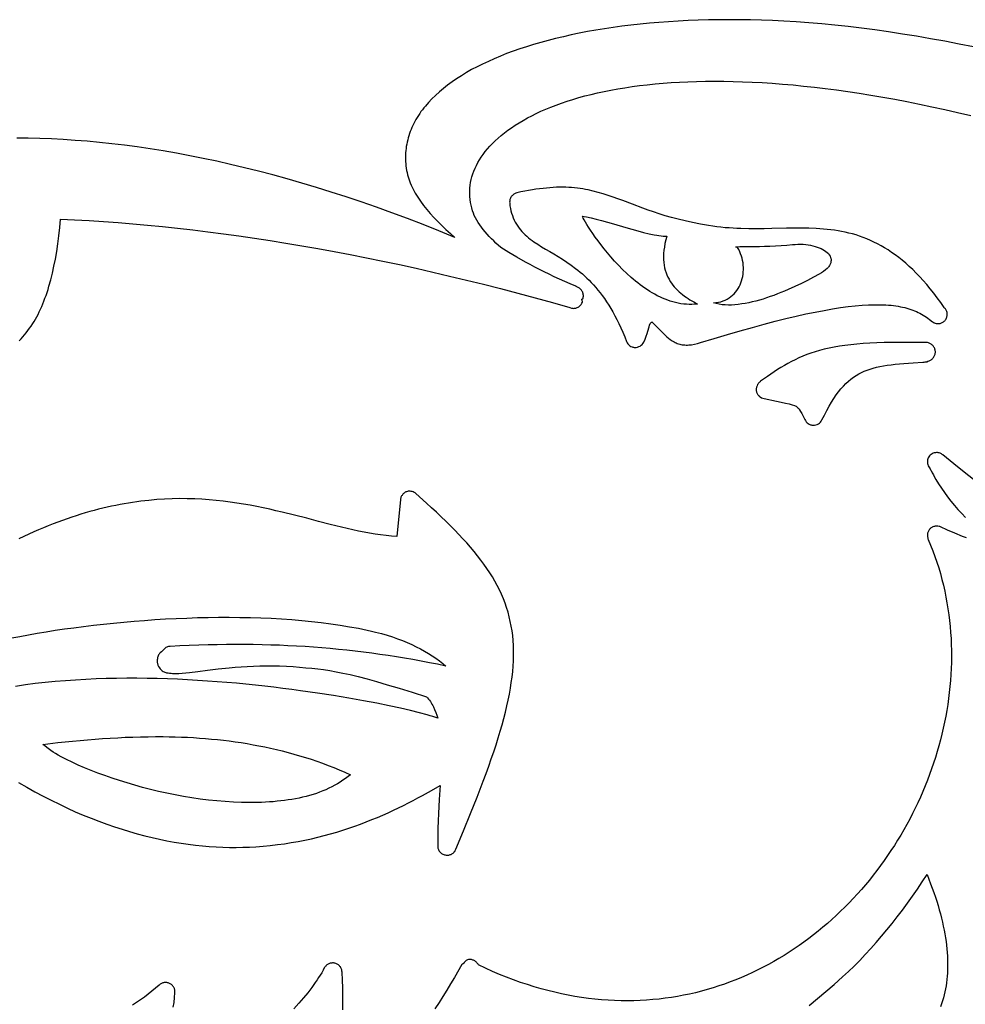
# Model space of a CAD drawing. Extents: x 0 to 113, y 52 to 137.
# Tile 10 of 25: x 19 to 33, y 118 to 133. Entities that reach past the tile are written whole.
import ezdxf

# ---------------------------------------------------------------- set-up
doc = ezdxf.new("R2010")
doc.units = 0
doc.header["$MEASUREMENT"] = 0

msp = doc.modelspace()

# ---------------------------------------------------------------- linework, layer by layer
for points in [[(33.312, 132.43), (33.098, 132.472), (32.886, 132.513), (32.676, 132.551), (32.467, 132.587), (32.261, 132.621), (32.056, 132.653), (31.854, 132.682), (31.654, 132.708), (31.456, 132.732), (31.26, 132.754), (31.067, 132.773), (30.877, 132.789), (30.689, 132.802), (30.504, 132.813), (30.338, 132.82), (30.175, 132.826), (30.014, 132.83), (29.854, 132.833), (29.697, 132.833), (29.542, 132.832), (29.389, 132.829), (29.238, 132.825), (29.089, 132.819), (28.942, 132.812), (28.797, 132.803), (28.655, 132.792), (28.515, 132.78), (28.377, 132.767), (28.241, 132.752), (28.108, 132.736), (27.977, 132.718), (27.849, 132.699), (27.722, 132.678), (27.599, 132.656), (27.477, 132.633), (27.358, 132.608), (27.242, 132.582), (27.128, 132.555), (27.017, 132.527), (26.908, 132.497), (26.802, 132.466), (26.698, 132.434), (26.597, 132.401), (26.498, 132.366), (26.403, 132.331), (26.31, 132.294), (26.219, 132.256), (26.132, 132.217), (26.047, 132.177), (25.964, 132.136), (25.885, 132.094), (25.808, 132.05), (25.734, 132.005), (25.663, 131.959), (25.594, 131.912), (25.529, 131.864), (25.467, 131.815), (25.407, 131.765), (25.351, 131.714), (25.297, 131.662), (25.247, 131.609), (25.2, 131.556), (25.178, 131.528), (25.156, 131.501), (25.135, 131.473), (25.116, 131.444), (25.097, 131.416), (25.079, 131.387), (25.061, 131.358), (25.045, 131.328), (25.029, 131.299), (25.015, 131.269), (25.001, 131.239), (24.988, 131.209), (24.976, 131.178), (24.965, 131.147), (24.955, 131.117), (24.946, 131.085), (24.938, 131.054), (24.93, 131.023), (24.924, 130.991), (24.918, 130.959), (24.914, 130.928), (24.91, 130.896), (24.908, 130.863), (24.906, 130.831), (24.906, 130.799), (24.906, 130.766), (24.907, 130.734), (24.91, 130.701), (24.913, 130.669), (24.917, 130.636), (24.923, 130.603), (24.929, 130.571), (24.936, 130.54), (24.945, 130.509), (24.954, 130.479), (24.965, 130.448), (24.976, 130.418), (24.989, 130.387), (25.003, 130.357), (25.018, 130.327), (25.034, 130.296), (25.051, 130.266), (25.069, 130.236), (25.088, 130.206), (25.107, 130.176), (25.128, 130.146), (25.172, 130.086), (25.22, 130.026), (25.271, 129.966), (25.325, 129.907), (25.382, 129.848), (25.442, 129.789), (25.505, 129.73), (25.57, 129.671), (25.637, 129.612), (25.401, 129.709), (25.167, 129.801), (24.935, 129.89), (24.705, 129.976), (24.477, 130.058), (24.251, 130.136), (24.028, 130.211), (23.806, 130.283), (23.587, 130.351), (23.37, 130.416), (23.155, 130.478), (22.942, 130.536), (22.732, 130.591), (22.523, 130.643), (22.317, 130.692), (22.113, 130.738), (21.911, 130.781), (21.712, 130.82), (21.514, 130.857), (21.319, 130.891), (21.126, 130.922), (20.936, 130.95), (20.747, 130.975), (20.561, 130.997), (20.377, 131.017), (20.196, 131.034), (20.016, 131.048), (19.839, 131.06), (19.664, 131.069), (19.492, 131.075), (19.322, 131.079), (19.154, 131.081)], [(19.19, 128.083), (19.216, 128.111), (19.242, 128.14), (19.268, 128.17), (19.293, 128.202), (19.317, 128.234), (19.341, 128.267), (19.365, 128.301), (19.388, 128.336), (19.408, 128.369), (19.428, 128.403), (19.448, 128.438), (19.467, 128.474), (19.485, 128.511), (19.503, 128.549), (19.521, 128.588), (19.538, 128.628), (19.554, 128.669), (19.57, 128.711), (19.586, 128.754), (19.601, 128.798), (19.615, 128.843), (19.629, 128.889), (19.656, 128.983), (19.681, 129.082), (19.703, 129.185), (19.724, 129.291), (19.743, 129.402), (19.76, 129.516), (19.775, 129.635), (19.788, 129.757), (19.799, 129.884), (20.009, 129.874), (20.222, 129.861), (20.436, 129.847), (20.652, 129.832), (20.869, 129.814), (21.088, 129.794), (21.309, 129.772), (21.532, 129.749), (21.756, 129.723), (21.982, 129.696), (22.21, 129.666), (22.439, 129.635), (22.67, 129.601), (22.902, 129.566), (23.136, 129.528), (23.372, 129.489), (23.609, 129.447), (23.848, 129.404), (24.088, 129.358), (24.329, 129.311), (24.572, 129.261), (24.817, 129.209), (25.063, 129.155), (25.31, 129.099), (25.559, 129.041), (25.809, 128.981), (26.061, 128.918), (26.314, 128.854), (26.568, 128.787), (26.824, 128.718), (27.081, 128.647), (27.339, 128.574), (27.365, 128.565), (27.378, 128.563), (27.39, 128.562), (27.402, 128.563), (27.414, 128.564), (27.426, 128.567), (27.437, 128.57), (27.448, 128.575), (27.459, 128.581), (27.469, 128.587), (27.479, 128.594), (27.488, 128.602), (27.496, 128.611), (27.504, 128.62), (27.511, 128.631), (27.517, 128.641), (27.523, 128.653), (27.524, 128.658), (27.524, 128.664), (27.523, 128.669), (27.52, 128.675), (27.516, 128.685), (27.514, 128.691), (27.514, 128.697), (27.515, 128.699), (27.518, 128.7), (27.523, 128.701), (27.528, 128.702), (27.53, 128.703), (27.531, 128.705), (27.535, 128.718), (27.537, 128.73), (27.538, 128.743), (27.538, 128.755), (27.537, 128.767), (27.535, 128.779), (27.532, 128.79), (27.528, 128.802), (27.522, 128.813), (27.516, 128.823), (27.509, 128.833), (27.501, 128.842), (27.493, 128.851), (27.483, 128.859), (27.473, 128.866), (27.461, 128.872), (27.453, 128.877), (27.444, 128.881), (27.439, 128.883), (27.435, 128.886), (27.431, 128.888), (27.426, 128.89), (27.343, 128.925), (27.262, 128.96), (27.183, 128.995), (27.106, 129.03), (27.031, 129.066), (26.958, 129.101), (26.887, 129.137), (26.818, 129.173), (26.75, 129.209), (26.684, 129.245), (26.556, 129.318), (26.434, 129.39), (26.317, 129.462), (26.245, 129.527), (26.211, 129.56), (26.177, 129.593), (26.145, 129.627), (26.114, 129.661), (26.084, 129.695), (26.056, 129.729), (26.029, 129.763), (26.004, 129.798), (25.981, 129.832), (25.96, 129.867), (25.941, 129.902), (25.924, 129.937), (25.91, 129.972), (25.897, 130.007), (25.886, 130.048), (25.876, 130.09), (25.868, 130.131), (25.862, 130.173), (25.858, 130.215), (25.856, 130.257), (25.857, 130.299), (25.859, 130.341), (25.863, 130.383), (25.87, 130.425), (25.879, 130.467), (25.889, 130.509), (25.902, 130.551), (25.918, 130.593), (25.935, 130.635), (25.955, 130.676), (25.977, 130.718), (26.001, 130.759), (26.027, 130.8), (26.056, 130.841), (26.087, 130.882), (26.121, 130.922), (26.156, 130.963), (26.195, 131.002), (26.235, 131.042), (26.278, 131.081), (26.324, 131.12), (26.371, 131.159), (26.422, 131.197), (26.475, 131.234), (26.53, 131.272), (26.588, 131.308), (26.647, 131.344), (26.709, 131.379), (26.774, 131.413), (26.841, 131.446), (26.911, 131.479), (26.983, 131.511), (27.058, 131.541), (27.135, 131.571), (27.215, 131.6), (27.297, 131.628), (27.382, 131.654), (27.469, 131.68), (27.559, 131.705), (27.652, 131.728), (27.747, 131.75), (27.844, 131.771), (27.944, 131.791), (28.047, 131.81), (28.152, 131.827), (28.26, 131.843), (28.37, 131.858), (28.483, 131.871), (28.599, 131.883), (28.717, 131.893), (28.837, 131.902), (28.96, 131.909), (29.086, 131.915), (29.215, 131.919), (29.346, 131.922), (29.479, 131.923), (29.615, 131.922), (29.754, 131.92), (29.895, 131.916), (30.039, 131.91), (30.186, 131.902), (30.335, 131.892), (30.486, 131.881), (30.641, 131.867), (30.798, 131.852), (30.957, 131.835), (31.119, 131.815), (31.284, 131.794), (31.452, 131.771), (31.622, 131.745), (31.794, 131.718), (31.97, 131.688), (32.148, 131.656), (32.328, 131.622), (32.511, 131.585), (32.697, 131.546), (32.886, 131.505), (33.077, 131.462), (33.271, 131.416)], [(33.314, 126.028), (33.172, 126.14), (33.021, 126.262), (32.861, 126.393), (32.851, 126.401), (32.84, 126.408), (32.829, 126.414), (32.817, 126.419), (32.804, 126.423), (32.791, 126.426), (32.778, 126.428), (32.765, 126.428), (32.748, 126.426), (32.732, 126.423), (32.716, 126.418), (32.701, 126.411), (32.686, 126.402), (32.673, 126.392), (32.662, 126.38), (32.652, 126.366), (32.644, 126.351), (32.638, 126.335), (32.634, 126.319), (32.632, 126.302), (32.632, 126.285), (32.634, 126.267), (32.637, 126.251), (32.643, 126.234), (32.65, 126.219), (32.66, 126.204), (32.67, 126.188), (32.678, 126.173), (32.682, 126.169), (32.687, 126.164), (32.703, 126.131), (32.719, 126.097), (32.737, 126.064), (32.756, 126.031), (32.795, 125.965), (32.837, 125.9), (32.882, 125.836), (32.929, 125.773), (32.978, 125.71), (33.03, 125.648), (33.083, 125.588), (33.138, 125.528), (33.194, 125.47)], [(19.178, 121.548), (19.301, 121.477), (19.422, 121.41), (19.543, 121.345), (19.663, 121.284), (19.783, 121.225), (19.901, 121.169), (20.019, 121.116), (20.137, 121.066), (20.253, 121.019), (20.369, 120.974), (20.484, 120.932), (20.598, 120.893), (20.711, 120.856), (20.823, 120.821), (20.935, 120.79), (21.046, 120.76), (21.155, 120.733), (21.264, 120.709), (21.372, 120.687), (21.48, 120.667), (21.586, 120.65), (21.691, 120.634), (21.796, 120.621), (21.899, 120.611), (22.001, 120.602), (22.103, 120.595), (22.203, 120.591), (22.303, 120.588), (22.401, 120.588), (22.499, 120.589), (22.595, 120.593), (22.691, 120.598), (22.799, 120.606), (22.905, 120.616), (23.01, 120.628), (23.113, 120.642), (23.215, 120.658), (23.316, 120.676), (23.415, 120.695), (23.513, 120.716), (23.609, 120.739), (23.704, 120.763), (23.797, 120.788), (23.889, 120.815), (23.979, 120.843), (24.068, 120.872), (24.155, 120.902), (24.241, 120.933), (24.326, 120.965), (24.409, 120.998), (24.491, 121.031), (24.571, 121.066), (24.649, 121.101), (24.727, 121.136), (24.802, 121.172), (24.876, 121.208), (24.949, 121.245), (25.02, 121.282), (25.09, 121.319), (25.159, 121.356), (25.291, 121.43), (25.417, 121.504), (25.405, 121.295), (25.394, 121.088), (25.39, 120.979), (25.386, 120.866), (25.383, 120.745), (25.382, 120.615), (25.382, 120.603), (25.383, 120.59), (25.386, 120.578), (25.389, 120.566), (25.394, 120.555), (25.399, 120.544), (25.406, 120.534), (25.413, 120.524), (25.421, 120.515), (25.43, 120.507), (25.439, 120.499), (25.449, 120.493), (25.46, 120.487), (25.471, 120.482), (25.483, 120.478), (25.495, 120.475), (25.508, 120.473), (25.521, 120.472), (25.533, 120.472), (25.545, 120.474), (25.557, 120.476), (25.568, 120.48), (25.58, 120.484), (25.59, 120.49), (25.601, 120.496), (25.61, 120.503), (25.619, 120.511), (25.628, 120.52), (25.635, 120.529), (25.642, 120.54), (25.648, 120.551), (25.653, 120.563), (25.765, 120.831), (25.87, 121.088), (25.967, 121.333), (26.012, 121.451), (26.056, 121.566), (26.098, 121.679), (26.138, 121.789), (26.176, 121.897), (26.212, 122.003), (26.246, 122.106), (26.277, 122.207), (26.307, 122.305), (26.335, 122.402), (26.361, 122.496), (26.385, 122.589), (26.406, 122.68), (26.426, 122.768), (26.443, 122.855), (26.459, 122.941), (26.472, 123.025), (26.483, 123.107), (26.492, 123.188), (26.498, 123.267), (26.503, 123.346), (26.505, 123.423), (26.505, 123.498), (26.503, 123.573), (26.498, 123.647), (26.492, 123.72), (26.483, 123.791), (26.471, 123.862), (26.457, 123.932), (26.441, 124), (26.423, 124.068), (26.402, 124.135), (26.379, 124.201), (26.354, 124.267), (26.326, 124.332), (26.296, 124.397), (26.263, 124.461), (26.229, 124.524), (26.192, 124.588), (26.153, 124.651), (26.111, 124.713), (26.067, 124.776), (26.021, 124.839), (25.973, 124.902), (25.922, 124.964), (25.869, 125.027), (25.814, 125.091), (25.756, 125.154), (25.697, 125.218), (25.635, 125.282), (25.57, 125.347), (25.504, 125.413), (25.435, 125.479), (25.364, 125.546), (25.291, 125.613), (25.216, 125.681), (25.059, 125.821), (25.047, 125.831), (25.034, 125.839), (25.02, 125.846), (25.006, 125.852), (24.991, 125.855), (24.976, 125.857), (24.96, 125.858), (24.945, 125.856), (24.934, 125.854), (24.923, 125.85), (24.913, 125.846), (24.903, 125.841), (24.893, 125.835), (24.884, 125.829), (24.876, 125.822), (24.868, 125.814), (24.861, 125.805), (24.854, 125.796), (24.849, 125.787), (24.843, 125.777), (24.839, 125.767), (24.836, 125.756), (24.833, 125.745), (24.831, 125.733), (24.779, 125.188), (24.699, 125.194), (24.618, 125.201), (24.537, 125.211), (24.456, 125.223), (24.374, 125.236), (24.292, 125.251), (24.21, 125.267), (24.127, 125.285), (24.044, 125.304), (23.96, 125.323), (23.79, 125.365), (23.618, 125.41), (23.443, 125.456), (23.264, 125.502), (23.082, 125.547), (22.989, 125.569), (22.896, 125.59), (22.801, 125.61), (22.705, 125.63), (22.608, 125.649), (22.51, 125.666), (22.41, 125.682), (22.31, 125.697), (22.208, 125.71), (22.104, 125.721), (22, 125.73), (21.893, 125.738), (21.786, 125.743), (21.676, 125.746), (21.566, 125.747), (21.453, 125.745), (21.339, 125.74), (21.224, 125.733), (21.106, 125.722), (20.987, 125.709), (20.927, 125.701), (20.866, 125.692), (20.805, 125.682), (20.743, 125.672), (20.681, 125.661), (20.618, 125.648), (20.555, 125.635), (20.492, 125.621), (20.428, 125.606), (20.363, 125.59), (20.298, 125.573), (20.232, 125.555), (20.166, 125.536), (20.1, 125.516), (20.033, 125.495), (19.965, 125.473), (19.897, 125.449), (19.828, 125.425), (19.759, 125.4), (19.689, 125.373), (19.619, 125.345), (19.548, 125.316), (19.476, 125.286), (19.404, 125.255), (19.332, 125.222), (19.259, 125.189), (19.185, 125.154)], [(33.207, 125.165), (33.148, 125.189), (33.035, 125.236), (32.927, 125.283), (32.826, 125.329), (32.816, 125.333), (32.806, 125.336), (32.785, 125.34), (32.764, 125.341), (32.743, 125.339), (32.733, 125.337), (32.723, 125.335), (32.713, 125.331), (32.703, 125.327), (32.694, 125.322), (32.685, 125.316), (32.677, 125.31), (32.669, 125.302), (32.662, 125.294), (32.655, 125.286), (32.65, 125.277), (32.645, 125.268), (32.641, 125.258), (32.637, 125.248), (32.634, 125.238), (32.632, 125.228), (32.631, 125.207), (32.632, 125.185), (32.636, 125.164), (32.639, 125.154), (32.643, 125.144), (32.677, 125.061), (32.71, 124.977), (32.741, 124.893), (32.77, 124.808), (32.797, 124.723), (32.822, 124.638), (32.845, 124.552), (32.867, 124.466), (32.886, 124.379), (32.904, 124.292), (32.92, 124.205), (32.935, 124.117), (32.947, 124.03), (32.958, 123.942), (32.967, 123.854), (32.974, 123.765), (32.98, 123.677), (32.983, 123.588), (32.986, 123.5), (32.986, 123.411), (32.985, 123.323), (32.982, 123.234), (32.978, 123.145), (32.971, 123.057), (32.964, 122.968), (32.954, 122.879), (32.943, 122.791), (32.931, 122.703), (32.917, 122.615), (32.901, 122.527), (32.884, 122.439), (32.865, 122.352), (32.845, 122.265), (32.823, 122.178), (32.8, 122.091), (32.775, 122.005), (32.749, 121.919), (32.721, 121.834), (32.692, 121.749), (32.662, 121.664), (32.63, 121.58), (32.597, 121.497), (32.562, 121.414), (32.526, 121.331), (32.488, 121.249), (32.449, 121.168), (32.409, 121.087), (32.368, 121.007), (32.325, 120.927), (32.281, 120.848), (32.235, 120.77), (32.189, 120.693), (32.141, 120.617), (32.091, 120.541), (32.041, 120.466), (31.989, 120.392), (31.936, 120.319), (31.882, 120.246), (31.827, 120.175), (31.771, 120.105), (31.713, 120.035), (31.654, 119.967), (31.594, 119.899), (31.533, 119.833), (31.472, 119.768), (31.409, 119.705), (31.346, 119.643), (31.282, 119.581), (31.216, 119.521), (31.15, 119.463), (31.082, 119.405), (31.014, 119.348), (30.944, 119.293), (30.874, 119.239), (30.803, 119.186), (30.731, 119.135), (30.658, 119.085), (30.584, 119.036), (30.509, 118.989), (30.433, 118.943), (30.356, 118.899), (30.279, 118.855), (30.2, 118.814), (30.121, 118.774), (30.041, 118.735), (29.96, 118.698), (29.879, 118.663), (29.796, 118.629), (29.713, 118.597), (29.629, 118.566), (29.544, 118.537), (29.459, 118.51), (29.373, 118.484), (29.286, 118.46), (29.198, 118.438), (29.11, 118.418), (29.021, 118.4), (28.931, 118.383), (28.841, 118.368), (28.75, 118.355), (28.658, 118.344), (28.566, 118.335), (28.473, 118.328), (28.38, 118.323), (28.286, 118.319), (28.191, 118.318), (28.096, 118.319), (28, 118.322), (27.904, 118.327), (27.807, 118.334), (27.709, 118.343), (27.612, 118.354), (27.513, 118.368), (27.414, 118.384), (27.315, 118.402), (27.215, 118.422), (27.115, 118.444), (27.014, 118.469), (26.913, 118.496), (26.811, 118.525), (26.709, 118.557), (26.607, 118.591), (26.504, 118.628), (26.401, 118.667), (26.297, 118.709), (26.194, 118.752), (26.089, 118.799), (25.985, 118.848), (25.979, 118.858), (25.973, 118.868), (25.967, 118.877), (25.959, 118.886), (25.951, 118.893), (25.942, 118.901), (25.933, 118.907), (25.924, 118.913), (25.914, 118.917), (25.903, 118.921), (25.893, 118.925), (25.882, 118.927), (25.871, 118.928), (25.859, 118.929), (25.848, 118.928), (25.836, 118.927), (25.824, 118.924), (25.812, 118.919), (25.802, 118.912), (25.792, 118.904), (25.783, 118.895), (25.774, 118.886), (25.758, 118.866), (25.756, 118.864), (25.754, 118.863), (25.749, 118.861), (25.744, 118.86), (25.742, 118.859), (25.74, 118.857), (25.629, 118.665), (25.573, 118.57), (25.517, 118.477), (25.46, 118.383), (25.402, 118.291), (25.341, 118.198)], [(19.08, 123.686), (19.2, 123.71), (19.325, 123.733), (19.454, 123.756), (19.585, 123.778), (19.72, 123.799), (19.858, 123.819), (19.998, 123.838), (20.141, 123.857), (20.286, 123.875), (20.434, 123.891), (20.584, 123.907), (20.735, 123.921), (20.888, 123.934), (21.042, 123.946), (21.197, 123.957), (21.353, 123.967), (21.51, 123.975), (21.667, 123.981), (21.825, 123.987), (21.983, 123.99), (22.14, 123.992), (22.297, 123.993), (22.454, 123.991), (22.61, 123.988), (22.765, 123.983), (22.918, 123.977), (23.071, 123.968), (23.221, 123.958), (23.37, 123.946), (23.516, 123.931), (23.66, 123.915), (23.802, 123.897), (23.941, 123.876), (24.077, 123.853), (24.21, 123.829), (24.339, 123.802), (24.402, 123.787), (24.464, 123.772), (24.55, 123.75), (24.632, 123.727), (24.711, 123.702), (24.787, 123.675), (24.861, 123.648), (24.931, 123.619), (24.999, 123.589), (25.064, 123.557), (25.127, 123.525), (25.188, 123.491), (25.246, 123.457), (25.302, 123.421), (25.355, 123.385), (25.407, 123.348), (25.456, 123.31), (25.504, 123.271), (25.381, 123.296), (25.259, 123.32), (25.137, 123.344), (25.015, 123.366), (24.893, 123.387), (24.771, 123.407), (24.65, 123.426), (24.528, 123.443), (24.406, 123.46), (24.284, 123.476), (24.162, 123.491), (24.039, 123.505), (23.916, 123.517), (23.792, 123.529), (23.669, 123.54), (23.544, 123.549), (23.419, 123.558), (23.293, 123.565), (23.166, 123.572), (23.039, 123.577), (22.911, 123.581), (22.782, 123.585), (22.651, 123.587), (22.52, 123.588), (22.388, 123.589), (22.254, 123.588), (22.119, 123.586), (21.983, 123.583), (21.845, 123.579), (21.706, 123.574), (21.566, 123.568), (21.424, 123.561), (21.41, 123.56), (21.397, 123.558), (21.384, 123.554), (21.371, 123.549), (21.359, 123.543), (21.348, 123.535), (21.337, 123.527), (21.328, 123.517), (21.292, 123.483), (21.275, 123.465), (21.267, 123.455), (21.259, 123.445), (21.252, 123.434), (21.246, 123.422), (21.241, 123.409), (21.237, 123.395), (21.233, 123.379), (21.231, 123.362), (21.231, 123.344), (21.232, 123.324), (21.233, 123.313), (21.235, 123.303), (21.238, 123.293), (21.242, 123.283), (21.251, 123.263), (21.263, 123.245), (21.276, 123.228), (21.29, 123.214), (21.305, 123.202), (21.319, 123.192), (21.332, 123.185), (21.345, 123.179), (21.358, 123.175), (21.37, 123.172), (21.393, 123.168), (21.415, 123.166), (21.436, 123.163), (21.458, 123.162), (21.503, 123.16), (21.55, 123.162), (21.6, 123.165), (21.653, 123.17), (21.709, 123.176), (21.834, 123.192), (21.976, 123.209), (22.131, 123.227), (22.297, 123.245), (22.384, 123.253), (22.473, 123.26), (22.564, 123.266), (22.657, 123.27), (22.751, 123.274), (22.847, 123.276), (22.945, 123.276), (23.043, 123.273), (23.142, 123.269), (23.241, 123.262), (23.43, 123.246), (23.519, 123.238), (23.606, 123.228), (23.694, 123.217), (23.785, 123.203), (23.879, 123.187), (23.98, 123.167), (24.088, 123.143), (24.206, 123.114), (24.336, 123.08), (24.478, 123.041), (24.636, 122.995), (24.81, 122.942), (25.003, 122.882), (25.216, 122.814), (25.232, 122.798), (25.247, 122.781), (25.26, 122.764), (25.274, 122.746), (25.286, 122.727), (25.297, 122.708), (25.308, 122.689), (25.318, 122.669), (25.337, 122.628), (25.353, 122.585), (25.368, 122.542), (25.382, 122.497), (25.312, 122.522), (25.271, 122.536), (25.225, 122.55), (25.112, 122.58), (24.981, 122.612), (24.832, 122.646), (24.665, 122.682), (24.481, 122.72), (24.282, 122.758), (24.068, 122.796), (23.841, 122.834), (23.601, 122.871), (23.351, 122.906), (23.222, 122.923), (23.091, 122.94), (22.957, 122.956), (22.822, 122.972), (22.684, 122.987), (22.545, 123.001), (22.404, 123.015), (22.262, 123.027), (22.118, 123.039), (21.973, 123.049), (21.826, 123.059), (21.679, 123.067), (21.53, 123.074), (21.381, 123.08), (21.231, 123.085), (21.081, 123.088), (20.93, 123.089), (20.779, 123.089), (20.627, 123.088), (20.476, 123.085), (20.325, 123.08), (20.174, 123.073), (20.023, 123.064), (19.873, 123.054), (19.723, 123.041), (19.575, 123.027), (19.427, 123.01), (19.28, 122.991), (19.134, 122.97)], [(30.881, 118.249), (31.004, 118.35), (31.128, 118.454), (31.252, 118.561), (31.376, 118.672), (31.461, 118.751), (31.545, 118.832), (31.628, 118.916), (31.71, 119.002), (31.792, 119.09), (31.872, 119.18), (31.952, 119.272), (32.03, 119.366), (32.108, 119.462), (32.185, 119.561), (32.261, 119.66), (32.336, 119.762), (32.41, 119.865), (32.482, 119.97), (32.554, 120.077), (32.625, 120.185), (32.625, 120.185), (32.653, 120.117), (32.678, 120.05), (32.703, 119.983), (32.726, 119.918), (32.748, 119.853), (32.769, 119.79), (32.788, 119.727), (32.806, 119.664), (32.823, 119.603), (32.839, 119.542), (32.853, 119.482), (32.866, 119.423), (32.878, 119.365), (32.888, 119.308), (32.898, 119.251), (32.906, 119.195), (32.913, 119.14), (32.919, 119.086), (32.923, 119.032), (32.927, 118.98), (32.929, 118.928), (32.93, 118.876), (32.93, 118.826), (32.929, 118.777), (32.926, 118.728), (32.923, 118.68), (32.918, 118.633), (32.913, 118.586), (32.906, 118.541), (32.898, 118.496), (32.889, 118.452), (32.879, 118.408), (32.867, 118.362), (32.854, 118.317), (32.839, 118.273), (32.824, 118.229)], [(23.98, 118.184), (23.98, 118.291), (23.979, 118.4), (23.976, 118.511), (23.971, 118.625), (23.966, 118.742), (23.965, 118.754), (23.964, 118.766), (23.961, 118.777), (23.957, 118.788), (23.953, 118.798), (23.948, 118.808), (23.942, 118.818), (23.936, 118.827), (23.929, 118.835), (23.921, 118.843), (23.912, 118.85), (23.903, 118.857), (23.894, 118.862), (23.883, 118.867), (23.873, 118.871), (23.862, 118.874), (23.85, 118.877), (23.839, 118.878), (23.827, 118.878), (23.815, 118.877), (23.804, 118.876), (23.793, 118.873), (23.782, 118.87), (23.771, 118.865), (23.761, 118.86), (23.751, 118.854), (23.742, 118.848), (23.733, 118.84), (23.725, 118.832), (23.717, 118.823), (23.71, 118.814), (23.704, 118.804), (23.685, 118.769), (23.665, 118.734), (23.643, 118.699), (23.62, 118.663), (23.596, 118.627), (23.571, 118.59), (23.517, 118.515), (23.458, 118.438), (23.394, 118.36), (23.325, 118.281), (23.252, 118.2)], [(21.469, 118.225), (21.48, 118.295), (21.488, 118.365), (21.494, 118.435), (21.494, 118.446), (21.494, 118.456), (21.493, 118.467), (21.491, 118.478), (21.488, 118.488), (21.485, 118.498), (21.481, 118.508), (21.476, 118.517), (21.471, 118.526), (21.464, 118.535), (21.458, 118.543), (21.45, 118.551), (21.442, 118.558), (21.434, 118.564), (21.425, 118.57), (21.415, 118.575), (21.405, 118.58), (21.395, 118.583), (21.385, 118.586), (21.374, 118.588), (21.364, 118.589), (21.353, 118.589), (21.343, 118.588), (21.332, 118.587), (21.322, 118.585), (21.312, 118.582), (21.302, 118.578), (21.293, 118.574), (21.283, 118.569), (21.274, 118.563), (21.266, 118.556), (21.258, 118.549), (21.205, 118.504), (21.152, 118.459), (21.097, 118.416), (21.041, 118.373), (20.984, 118.332), (20.926, 118.291), (20.867, 118.251)]]:
    msp.add_lwpolyline(points)
for points in [[(27.365, 130.35), (27.322, 130.352), (27.278, 130.354), (27.234, 130.355), (27.188, 130.354), (27.141, 130.353), (27.093, 130.351), (27.044, 130.348), (26.994, 130.343), (26.943, 130.338), (26.891, 130.332), (26.837, 130.324), (26.783, 130.316), (26.727, 130.306), (26.67, 130.295), (26.612, 130.284), (26.553, 130.271), (26.54, 130.267), (26.529, 130.262), (26.518, 130.256), (26.507, 130.25), (26.498, 130.242), (26.489, 130.234), (26.48, 130.225), (26.473, 130.215), (26.466, 130.205), (26.461, 130.194), (26.456, 130.183), (26.452, 130.171), (26.449, 130.159), (26.448, 130.147), (26.447, 130.134), (26.448, 130.121), (26.452, 130.081), (26.458, 130.042), (26.466, 130.005), (26.476, 129.969), (26.487, 129.934), (26.5, 129.9), (26.514, 129.868), (26.53, 129.836), (26.547, 129.807), (26.566, 129.778), (26.586, 129.75), (26.607, 129.724), (26.629, 129.698), (26.652, 129.674), (26.676, 129.651), (26.701, 129.629), (26.727, 129.607), (26.753, 129.587), (26.78, 129.567), (26.807, 129.548), (26.863, 129.511), (26.92, 129.475), (26.98, 129.439), (27.04, 129.404), (27.102, 129.368), (27.164, 129.33), (27.228, 129.29), (27.293, 129.248), (27.358, 129.202), (27.424, 129.153), (27.457, 129.127), (27.49, 129.1), (27.523, 129.072), (27.556, 129.042), (27.589, 129.011), (27.622, 128.979), (27.655, 128.945), (27.688, 128.91), (27.721, 128.873), (27.753, 128.834), (27.786, 128.793), (27.818, 128.751), (27.85, 128.707), (27.882, 128.66), (27.913, 128.612), (27.944, 128.562), (27.975, 128.509), (28.005, 128.454), (28.035, 128.397), (28.065, 128.337), (28.094, 128.275), (28.122, 128.21), (28.15, 128.142), (28.178, 128.072), (28.187, 128.054), (28.198, 128.038), (28.212, 128.023), (28.227, 128.01), (28.243, 128), (28.261, 127.992), (28.271, 127.989), (28.28, 127.987), (28.29, 127.985), (28.3, 127.984), (28.31, 127.984), (28.32, 127.985), (28.34, 127.989), (28.359, 127.996), (28.377, 128.005), (28.393, 128.017), (28.408, 128.03), (28.421, 128.046), (28.431, 128.063), (28.451, 128.107), (28.467, 128.149), (28.481, 128.188), (28.492, 128.224), (28.511, 128.287), (28.519, 128.313), (28.527, 128.336), (28.53, 128.341), (28.533, 128.345), (28.541, 128.351), (28.548, 128.356), (28.551, 128.359), (28.554, 128.362), (28.591, 128.325), (28.63, 128.285), (28.676, 128.24), (28.728, 128.187), (28.75, 128.165), (28.772, 128.143), (28.797, 128.122), (28.823, 128.101), (28.851, 128.082), (28.881, 128.065), (28.896, 128.057), (28.913, 128.05), (28.929, 128.043), (28.947, 128.037), (28.965, 128.032), (28.983, 128.028), (29.001, 128.025), (29.02, 128.022), (29.04, 128.021), (29.059, 128.02), (29.079, 128.02), (29.099, 128.021), (29.14, 128.025), (29.183, 128.032), (29.226, 128.042), (29.27, 128.055), (29.475, 128.117), (29.671, 128.176), (29.859, 128.231), (30.04, 128.281), (30.213, 128.328), (30.378, 128.372), (30.536, 128.411), (30.688, 128.447), (30.832, 128.479), (30.969, 128.508), (31.1, 128.533), (31.225, 128.555), (31.343, 128.573), (31.456, 128.588), (31.563, 128.6), (31.664, 128.609), (31.76, 128.614), (31.85, 128.617), (31.936, 128.617), (31.977, 128.616), (32.016, 128.614), (32.055, 128.611), (32.092, 128.608), (32.129, 128.604), (32.164, 128.599), (32.198, 128.594), (32.232, 128.587), (32.264, 128.581), (32.295, 128.573), (32.326, 128.565), (32.356, 128.556), (32.385, 128.546), (32.413, 128.536), (32.44, 128.525), (32.467, 128.514), (32.493, 128.502), (32.519, 128.489), (32.544, 128.475), (32.568, 128.461), (32.592, 128.446), (32.615, 128.431), (32.638, 128.415), (32.66, 128.398), (32.704, 128.362), (32.714, 128.356), (32.725, 128.35), (32.736, 128.346), (32.747, 128.342), (32.759, 128.339), (32.77, 128.337), (32.782, 128.337), (32.794, 128.337), (32.805, 128.338), (32.817, 128.339), (32.828, 128.342), (32.839, 128.346), (32.849, 128.351), (32.86, 128.357), (32.869, 128.364), (32.879, 128.371), (32.887, 128.38), (32.895, 128.389), (32.902, 128.399), (32.907, 128.409), (32.912, 128.42), (32.916, 128.431), (32.919, 128.443), (32.922, 128.454), (32.923, 128.466), (32.923, 128.478), (32.922, 128.49), (32.921, 128.502), (32.918, 128.514), (32.915, 128.525), (32.91, 128.536), (32.905, 128.547), (32.898, 128.555), (32.892, 128.56), (32.885, 128.566), (32.879, 128.574), (32.827, 128.647), (32.776, 128.718), (32.725, 128.786), (32.673, 128.851), (32.621, 128.913), (32.57, 128.973), (32.518, 129.029), (32.466, 129.083), (32.414, 129.135), (32.362, 129.183), (32.31, 129.23), (32.258, 129.274), (32.206, 129.315), (32.154, 129.354), (32.101, 129.391), (32.049, 129.426), (31.996, 129.458), (31.944, 129.489), (31.891, 129.517), (31.838, 129.544), (31.786, 129.568), (31.733, 129.591), (31.68, 129.611), (31.627, 129.63), (31.574, 129.648), (31.521, 129.663), (31.468, 129.677), (31.415, 129.69), (31.361, 129.701), (31.308, 129.71), (31.255, 129.719), (31.201, 129.725), (31.147, 129.731), (31.093, 129.736), (31.038, 129.74), (30.984, 129.743), (30.875, 129.747), (30.766, 129.749), (30.657, 129.748), (30.547, 129.747), (30.326, 129.742), (30.214, 129.74), (30.101, 129.739), (29.986, 129.739), (29.871, 129.742), (29.812, 129.744), (29.754, 129.747), (29.695, 129.752), (29.635, 129.756), (29.575, 129.762), (29.515, 129.769), (29.454, 129.778), (29.392, 129.787), (29.271, 129.808), (29.155, 129.831), (29.046, 129.855), (28.943, 129.88), (28.845, 129.906), (28.751, 129.933), (28.662, 129.961), (28.577, 129.989), (28.495, 130.017), (28.416, 130.046), (28.265, 130.102), (28.12, 130.157), (28.048, 130.184), (27.977, 130.209), (27.905, 130.234), (27.833, 130.257), (27.759, 130.278), (27.685, 130.298), (27.608, 130.316), (27.569, 130.323), (27.53, 130.33), (27.49, 130.336), (27.449, 130.342), (27.407, 130.346), (27.365, 130.35)], [(27.523, 129.928), (27.552, 129.923), (27.584, 129.917), (27.653, 129.903), (27.728, 129.884), (27.809, 129.863), (27.895, 129.839), (27.983, 129.813), (28.165, 129.761), (28.255, 129.735), (28.344, 129.71), (28.43, 129.687), (28.512, 129.667), (28.588, 129.651), (28.624, 129.644), (28.657, 129.638), (28.689, 129.634), (28.719, 129.631), (28.747, 129.629), (28.772, 129.629), (28.757, 129.574), (28.746, 129.521), (28.737, 129.47), (28.73, 129.421), (28.726, 129.373), (28.725, 129.328), (28.726, 129.284), (28.729, 129.242), (28.734, 129.202), (28.741, 129.163), (28.751, 129.126), (28.762, 129.09), (28.775, 129.056), (28.79, 129.024), (28.806, 128.992), (28.823, 128.962), (28.842, 128.934), (28.863, 128.906), (28.884, 128.88), (28.907, 128.855), (28.93, 128.831), (28.955, 128.808), (28.98, 128.786), (29.006, 128.765), (29.033, 128.745), (29.06, 128.726), (29.087, 128.708), (29.115, 128.69), (29.171, 128.657), (29.226, 128.626), (29.185, 128.622), (29.145, 128.62), (29.104, 128.62), (29.063, 128.622), (29.023, 128.625), (28.983, 128.631), (28.943, 128.638), (28.903, 128.647), (28.864, 128.657), (28.825, 128.669), (28.786, 128.683), (28.747, 128.697), (28.709, 128.714), (28.67, 128.731), (28.633, 128.75), (28.595, 128.77), (28.558, 128.791), (28.522, 128.813), (28.486, 128.836), (28.45, 128.86), (28.414, 128.885), (28.379, 128.911), (28.345, 128.938), (28.311, 128.965), (28.277, 128.993), (28.244, 129.021), (28.18, 129.079), (28.118, 129.139), (28.058, 129.2), (28.001, 129.262), (27.946, 129.324), (27.894, 129.385), (27.845, 129.445), (27.798, 129.505), (27.755, 129.562), (27.715, 129.617), (27.679, 129.669), (27.646, 129.718), (27.616, 129.763), (27.591, 129.804), (27.569, 129.84), (27.551, 129.871), (27.537, 129.896), (27.528, 129.915), (27.523, 129.928)], [(30.633, 129.506), (30.674, 129.509), (30.714, 129.511), (30.754, 129.511), (30.792, 129.51), (30.83, 129.507), (30.867, 129.502), (30.902, 129.496), (30.937, 129.489), (30.969, 129.48), (31.001, 129.47), (31.03, 129.459), (31.058, 129.447), (31.083, 129.434), (31.107, 129.42), (31.128, 129.404), (31.147, 129.388), (31.164, 129.372), (31.177, 129.354), (31.189, 129.336), (31.197, 129.317), (31.2, 129.307), (31.202, 129.298), (31.204, 129.288), (31.204, 129.278), (31.204, 129.268), (31.203, 129.257), (31.201, 129.247), (31.199, 129.237), (31.195, 129.226), (31.191, 129.216), (31.186, 129.205), (31.179, 129.195), (31.172, 129.184), (31.164, 129.173), (31.145, 129.152), (31.121, 129.13), (31.094, 129.109), (31.062, 129.087), (31.026, 129.066), (30.945, 129.022), (30.858, 128.976), (30.765, 128.93), (30.668, 128.884), (30.567, 128.839), (30.515, 128.817), (30.463, 128.795), (30.41, 128.775), (30.357, 128.755), (30.304, 128.736), (30.251, 128.717), (30.197, 128.7), (30.144, 128.685), (30.091, 128.67), (30.038, 128.657), (29.985, 128.645), (29.933, 128.635), (29.882, 128.627), (29.831, 128.62), (29.781, 128.615), (29.732, 128.612), (29.684, 128.612), (29.637, 128.613), (29.591, 128.617), (29.547, 128.624), (29.504, 128.632), (29.483, 128.638), (29.462, 128.644), (29.501, 128.647), (29.537, 128.653), (29.572, 128.661), (29.605, 128.672), (29.637, 128.685), (29.667, 128.7), (29.695, 128.717), (29.721, 128.736), (29.746, 128.756), (29.769, 128.778), (29.79, 128.802), (29.81, 128.828), (29.827, 128.854), (29.843, 128.882), (29.858, 128.911), (29.87, 128.941), (29.881, 128.971), (29.89, 129.003), (29.897, 129.035), (29.902, 129.068), (29.905, 129.101), (29.907, 129.134), (29.907, 129.168), (29.905, 129.202), (29.901, 129.236), (29.895, 129.269), (29.887, 129.303), (29.878, 129.336), (29.866, 129.368), (29.853, 129.4), (29.838, 129.431), (29.821, 129.462), (29.799, 129.467), (29.794, 129.469), (29.793, 129.471), (29.795, 129.472), (29.8, 129.473), (29.82, 129.475), (29.852, 129.476), (29.894, 129.477), (30.005, 129.478), (30.143, 129.479), (30.22, 129.481), (30.3, 129.483), (30.383, 129.487), (30.467, 129.492), (30.55, 129.498), (30.633, 129.506)], [(32.617, 128.055), (32.479, 128.057), (32.348, 128.059), (32.223, 128.059), (32.103, 128.058), (31.99, 128.056), (31.881, 128.052), (31.777, 128.047), (31.679, 128.041), (31.585, 128.033), (31.495, 128.024), (31.409, 128.014), (31.327, 128.002), (31.249, 127.989), (31.175, 127.974), (31.103, 127.958), (31.035, 127.94), (30.969, 127.921), (30.905, 127.9), (30.844, 127.878), (30.785, 127.854), (30.728, 127.83), (30.673, 127.803), (30.619, 127.776), (30.566, 127.748), (30.514, 127.718), (30.463, 127.687), (30.413, 127.656), (30.363, 127.623), (30.263, 127.555), (30.161, 127.483), (30.153, 127.477), (30.145, 127.47), (30.137, 127.462), (30.13, 127.454), (30.124, 127.446), (30.118, 127.437), (30.109, 127.417), (30.102, 127.397), (30.1, 127.387), (30.098, 127.376), (30.098, 127.365), (30.098, 127.355), (30.098, 127.344), (30.1, 127.334), (30.103, 127.323), (30.106, 127.313), (30.11, 127.304), (30.115, 127.295), (30.12, 127.286), (30.126, 127.278), (30.133, 127.271), (30.14, 127.264), (30.156, 127.251), (30.174, 127.241), (30.193, 127.233), (30.214, 127.228), (30.395, 127.191), (30.468, 127.175), (30.531, 127.161), (30.584, 127.148), (30.627, 127.136), (30.661, 127.125), (30.674, 127.119), (30.686, 127.114), (30.695, 127.109), (30.703, 127.103), (30.709, 127.098), (30.715, 127.092), (30.725, 127.079), (30.738, 127.061), (30.754, 127.038), (30.772, 127.008), (30.793, 126.969), (30.817, 126.92), (30.826, 126.902), (30.837, 126.886), (30.85, 126.871), (30.865, 126.858), (30.882, 126.848), (30.9, 126.84), (30.909, 126.837), (30.919, 126.835), (30.929, 126.833), (30.939, 126.832), (30.949, 126.832), (30.959, 126.833), (30.979, 126.837), (30.998, 126.844), (31.016, 126.853), (31.032, 126.865), (31.047, 126.878), (31.06, 126.894), (31.07, 126.912), (31.106, 126.984), (31.141, 127.052), (31.176, 127.116), (31.211, 127.175), (31.246, 127.23), (31.281, 127.281), (31.316, 127.328), (31.351, 127.372), (31.387, 127.412), (31.423, 127.45), (31.46, 127.484), (31.497, 127.515), (31.535, 127.544), (31.574, 127.57), (31.614, 127.593), (31.655, 127.615), (31.695, 127.633), (31.737, 127.65), (31.781, 127.665), (31.827, 127.678), (31.876, 127.69), (31.927, 127.701), (31.98, 127.711), (32.036, 127.72), (32.094, 127.728), (32.154, 127.735), (32.217, 127.741), (32.282, 127.746), (32.418, 127.756), (32.564, 127.765), (32.575, 127.765), (32.584, 127.766), (32.599, 127.769), (32.613, 127.772), (32.623, 127.773), (32.634, 127.773), (32.634, 127.782), (32.643, 127.782), (32.654, 127.786), (32.665, 127.791), (32.676, 127.796), (32.685, 127.803), (32.695, 127.81), (32.704, 127.818), (32.712, 127.826), (32.719, 127.835), (32.726, 127.845), (32.732, 127.855), (32.737, 127.865), (32.741, 127.876), (32.744, 127.887), (32.746, 127.899), (32.748, 127.911), (32.748, 127.923), (32.747, 127.935), (32.745, 127.946), (32.742, 127.958), (32.738, 127.969), (32.733, 127.979), (32.727, 127.989), (32.721, 127.999), (32.714, 128.008), (32.706, 128.016), (32.697, 128.024), (32.688, 128.031), (32.678, 128.037), (32.668, 128.043), (32.657, 128.048), (32.646, 128.052), (32.634, 128.055), (32.625, 128.055), (32.617, 128.055)], [(21.321, 122.226), (21.41, 122.225), (21.499, 122.223), (21.588, 122.22), (21.677, 122.216), (21.766, 122.211), (21.855, 122.205), (21.944, 122.199), (22.033, 122.191), (22.121, 122.182), (22.21, 122.172), (22.298, 122.162), (22.386, 122.15), (22.474, 122.137), (22.561, 122.123), (22.649, 122.107), (22.736, 122.091), (22.823, 122.074), (22.91, 122.055), (22.996, 122.035), (23.082, 122.014), (23.168, 121.992), (23.254, 121.969), (23.339, 121.944), (23.424, 121.918), (23.509, 121.891), (23.593, 121.862), (23.677, 121.832), (23.76, 121.801), (23.843, 121.769), (23.926, 121.735), (24.008, 121.7), (24.09, 121.663), (24.055, 121.634), (24.018, 121.607), (23.98, 121.58), (23.941, 121.554), (23.9, 121.53), (23.859, 121.506), (23.817, 121.483), (23.773, 121.462), (23.728, 121.441), (23.682, 121.422), (23.635, 121.404), (23.587, 121.386), (23.538, 121.37), (23.487, 121.355), (23.436, 121.341), (23.383, 121.329), (23.331, 121.318), (23.279, 121.307), (23.225, 121.298), (23.171, 121.29), (23.117, 121.282), (23.062, 121.275), (23.006, 121.27), (22.949, 121.264), (22.892, 121.26), (22.834, 121.257), (22.776, 121.254), (22.718, 121.252), (22.659, 121.251), (22.599, 121.251), (22.479, 121.253), (22.358, 121.258), (22.235, 121.265), (22.112, 121.275), (21.989, 121.288), (21.865, 121.303), (21.741, 121.321), (21.618, 121.341), (21.495, 121.364), (21.373, 121.389), (21.252, 121.415), (21.133, 121.444), (21.015, 121.475), (20.898, 121.507), (20.784, 121.541), (20.672, 121.576), (20.563, 121.612), (20.456, 121.649), (20.352, 121.687), (20.252, 121.726), (20.155, 121.766), (20.062, 121.806), (19.974, 121.846), (19.889, 121.886), (19.809, 121.927), (19.764, 121.951), (19.725, 121.975), (19.69, 121.998), (19.657, 122.021), (19.598, 122.066), (19.569, 122.089), (19.538, 122.111), (19.758, 122.137), (19.979, 122.16), (20.089, 122.171), (20.2, 122.18), (20.312, 122.189), (20.423, 122.197), (20.535, 122.204), (20.647, 122.21), (20.759, 122.216), (20.871, 122.22), (20.983, 122.223), (21.096, 122.225), (21.208, 122.226), (21.321, 122.226)]]:
    msp.add_lwpolyline(points, close=True)

doc.saveas('drawing.dxf')
